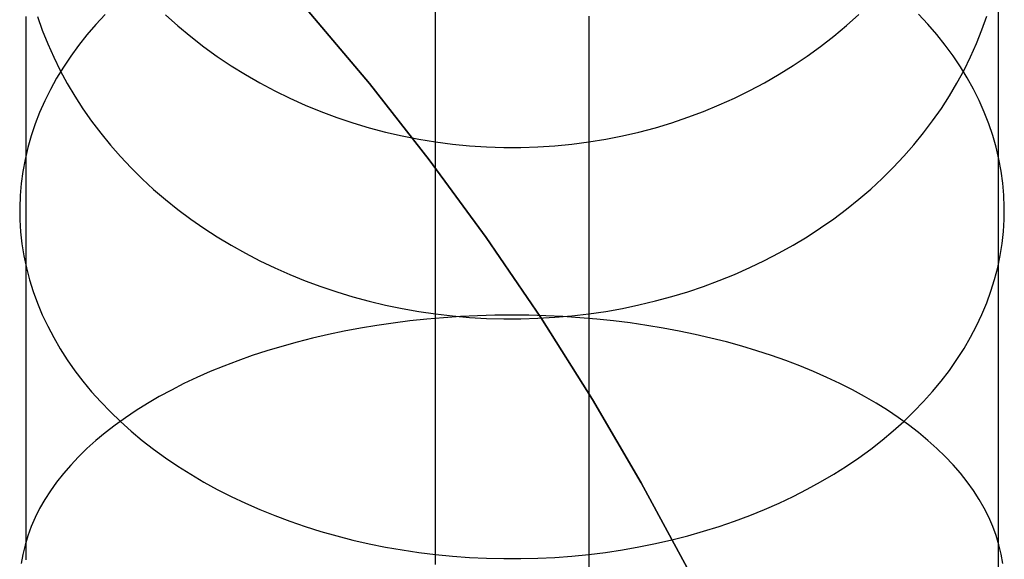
# Model space of a CAD drawing. Header units: millimetres. Extents: x 492 to 1282, y -834 to -234.
# Tile 91 of 93: x 1266 to 1282, y -259 to -250. Entities that reach past the tile are written whole.
import ezdxf

# ---------------------------------------------------------------- set-up
doc = ezdxf.new("R2010")
doc.units = ezdxf.units.MM
doc.layers.add('Volume$Layer 03', color=7, linetype='Continuous', true_color=0x000000)

msp = doc.modelspace()

# ---------------------------------------------------------------- linework, layer by layer
at = {"layer": 'Volume$Layer 03'}
for p, q in [((1282.076, -249.827, 13.231), (1282.076, -250.69, 12.206)), ((1267.564, -250.216, 7.944), (1267.412, -250.38, 8.108)), ((1268.545, -250.225, 26.105), (1268.746, -250.404, 26.175)), ((1270.847, -250.139, 390), (1271.859, -251.341, 390)), ((1271.859, -251.341, 392.5), (1270.847, -250.139, 392.5)), ((1271.859, -251.341, 391.25), (1270.847, -250.139, 391.25)), ((1272.926, -250.106, 3.403), (1272.926, -251.304, 2.393)), ((1279.609, -250.398, 26.173), (1279.81, -250.22, 26.102)), ((1280.933, -250.376, 8.103), (1280.78, -250.212, 7.939)), ((1266.272, -250.248, 16.806), (1266.272, -250.989, 15.793)), ((1266.463, -250.25, 18.372), (1266.542, -250.473, 18.518)), ((1267.412, -250.38, 8.108), (1267.268, -250.548, 8.276)), ((1275.424, -250.245, 35.946), (1275.424, -250.332, 34.922)), ((1275.424, -250.332, 34.922), (1275.424, -250.455, 33.902)), ((1281.077, -250.543, 8.271), (1280.933, -250.376, 8.103)), ((1281.81, -250.466, 18.513), (1281.888, -250.243, 18.367)), ((1266.542, -250.473, 18.518), (1266.63, -250.693, 18.662)), ((1267.268, -250.548, 8.276), (1267.132, -250.719, 8.447)), ((1268.746, -250.404, 26.175), (1268.953, -250.576, 26.243)), ((1275.424, -250.455, 33.902), (1275.424, -250.612, 32.886)), ((1279.402, -250.57, 26.241), (1279.609, -250.398, 26.173)), ((1281.214, -250.714, 8.442), (1281.077, -250.543, 8.271)), ((1281.722, -250.687, 18.657), (1281.81, -250.466, 18.513)), ((1266.63, -250.693, 18.662), (1266.727, -250.911, 18.804)), ((1268.953, -250.576, 26.243), (1269.167, -250.741, 26.309)), ((1275.424, -250.612, 32.886), (1275.423, -250.804, 31.876)), ((1279.189, -250.736, 26.307), (1279.402, -250.57, 26.241)), ((1281.625, -250.905, 18.8), (1281.722, -250.687, 18.657)), ((1282.076, -250.69, 12.206), (1282.076, -251.588, 11.211)), ((1267.132, -250.719, 8.447), (1267.004, -250.894, 8.621)), ((1269.167, -250.741, 26.309), (1269.386, -250.899, 26.371)), ((1275.423, -250.804, 31.876), (1275.423, -251.03, 30.874)), ((1278.97, -250.894, 26.369), (1279.189, -250.736, 26.307)), ((1281.341, -250.889, 8.616), (1281.214, -250.714, 8.442)), ((1266.272, -250.989, 15.793), (1266.272, -251.764, 14.806)), ((1266.727, -250.911, 18.804), (1266.832, -251.126, 18.945)), ((1267.004, -250.894, 8.621), (1266.885, -251.071, 8.799)), ((1269.386, -250.899, 26.371), (1269.612, -251.05, 26.431)), ((1275.423, -251.03, 30.874), (1275.423, -251.29, 29.88)), ((1278.745, -251.045, 26.429), (1278.97, -250.894, 26.369)), ((1281.46, -251.066, 8.794), (1281.341, -250.889, 8.616)), ((1281.52, -251.12, 18.94), (1281.625, -250.905, 18.8)), ((1266.885, -251.071, 8.799), (1266.775, -251.252, 8.979)), ((1266.832, -251.126, 18.945), (1266.947, -251.338, 19.083)), ((1269.612, -251.05, 26.431), (1269.842, -251.193, 26.488)), ((1278.278, -251.325, 26.54), (1278.514, -251.189, 26.486)), ((1278.514, -251.189, 26.486), (1278.745, -251.045, 26.429)), ((1281.405, -251.331, 19.079), (1281.52, -251.12, 18.94)), ((1281.571, -251.246, 8.974), (1281.46, -251.066, 8.794)), ((1266.775, -251.252, 8.979), (1266.674, -251.434, 9.162)), ((1266.947, -251.338, 19.083), (1267.071, -251.546, 19.219)), ((1269.842, -251.193, 26.488), (1270.078, -251.33, 26.542)), ((1270.078, -251.33, 26.542), (1270.319, -251.458, 26.593)), ((1271.859, -251.341, 390), (1272.829, -252.576, 390)), ((1272.829, -252.576, 392.5), (1271.859, -251.341, 392.5)), ((1272.829, -252.576, 391.25), (1271.859, -251.341, 391.25)), ((1272.926, -251.304, 2.393), (1272.926, -252.537, 1.425)), ((1275.423, -251.29, 29.88), (1275.423, -251.585, 28.895)), ((1278.037, -251.454, 26.591), (1278.278, -251.325, 26.54)), ((1281.282, -251.54, 19.215), (1281.405, -251.331, 19.079)), ((1281.672, -251.429, 9.157), (1281.571, -251.246, 8.974)), ((1266.674, -251.434, 9.162), (1266.582, -251.62, 9.347)), ((1270.319, -251.458, 26.593), (1270.565, -251.578, 26.64)), ((1277.792, -251.575, 26.639), (1278.037, -251.454, 26.591)), ((1281.764, -251.614, 9.342), (1281.672, -251.429, 9.157)), ((1266.582, -251.62, 9.347), (1266.499, -251.807, 9.535)), ((1267.071, -251.546, 19.219), (1267.203, -251.75, 19.353)), ((1270.565, -251.578, 26.64), (1270.815, -251.691, 26.685)), ((1275.423, -251.585, 28.895), (1275.423, -251.912, 27.921)), ((1277.542, -251.687, 26.683), (1277.792, -251.575, 26.639)), ((1281.151, -251.744, 19.349), (1281.282, -251.54, 19.215)), ((1281.848, -251.802, 9.529), (1281.764, -251.614, 9.342)), ((1282.076, -251.588, 11.211), (1282.076, -252.519, 10.247)), ((1266.272, -251.764, 14.806), (1266.272, -252.573, 13.847)), ((1266.499, -251.807, 9.535), (1266.426, -251.996, 9.724)), ((1267.203, -251.75, 19.353), (1267.343, -251.951, 19.484)), ((1270.815, -251.691, 26.685), (1271.069, -251.795, 26.726)), ((1271.069, -251.795, 26.726), (1271.327, -251.891, 26.764)), ((1277.03, -251.888, 26.763), (1277.288, -251.792, 26.725)), ((1277.288, -251.792, 26.725), (1277.542, -251.687, 26.683)), ((1281.01, -251.945, 19.48), (1281.151, -251.744, 19.349)), ((1281.921, -251.991, 9.719), (1281.848, -251.802, 9.529)), ((1267.343, -251.951, 19.484), (1267.491, -252.147, 19.612)), ((1271.327, -251.891, 26.764), (1271.588, -251.979, 26.799)), ((1271.588, -251.979, 26.799), (1271.852, -252.058, 26.83)), ((1275.423, -251.912, 27.921), (1275.423, -252.273, 26.958)), ((1276.505, -252.056, 26.829), (1276.769, -251.976, 26.798)), ((1276.769, -251.976, 26.798), (1277.03, -251.888, 26.763)), ((1280.862, -252.141, 19.609), (1281.01, -251.945, 19.48)), ((1266.426, -251.996, 9.724), (1266.361, -252.187, 9.915)), ((1267.491, -252.147, 19.612), (1267.648, -252.339, 19.738)), ((1271.852, -252.058, 26.83), (1272.119, -252.129, 26.858)), ((1272.119, -252.129, 26.858), (1272.389, -252.191, 26.883)), ((1275.969, -252.189, 26.882), (1276.238, -252.127, 26.857)), ((1276.238, -252.127, 26.857), (1276.505, -252.056, 26.829)), ((1280.706, -252.333, 19.734), (1280.862, -252.141, 19.609)), ((1281.986, -252.182, 9.91), (1281.921, -251.991, 9.719)), ((1266.361, -252.187, 9.915), (1266.306, -252.38, 10.107)), ((1272.389, -252.191, 26.883), (1272.661, -252.244, 26.904)), ((1272.661, -252.244, 26.904), (1272.934, -252.288, 26.921)), ((1272.934, -252.288, 26.921), (1273.209, -252.324, 26.936)), ((1275.148, -252.323, 26.935), (1275.423, -252.287, 26.921)), ((1275.423, -252.287, 26.921), (1275.697, -252.242, 26.903)), ((1275.423, -252.273, 26.958), (1275.423, -252.666, 26.009)), ((1275.697, -252.242, 26.903), (1275.969, -252.189, 26.882)), ((1282.041, -252.374, 10.102), (1281.986, -252.182, 9.91)), ((1266.306, -252.38, 10.107), (1266.261, -252.574, 10.301)), ((1267.648, -252.339, 19.738), (1267.813, -252.526, 19.86)), ((1273.209, -252.324, 26.936), (1273.485, -252.351, 26.946)), ((1273.485, -252.351, 26.946), (1273.762, -252.369, 26.953)), ((1273.762, -252.369, 26.953), (1274.04, -252.377, 26.957)), ((1274.04, -252.377, 26.957), (1274.318, -252.377, 26.957)), ((1274.318, -252.377, 26.957), (1274.595, -252.368, 26.953)), ((1274.595, -252.368, 26.953), (1274.872, -252.35, 26.946)), ((1274.872, -252.35, 26.946), (1275.148, -252.323, 26.935)), ((1280.541, -252.521, 19.857), (1280.706, -252.333, 19.734)), ((1282.087, -252.568, 10.296), (1282.041, -252.374, 10.102)), ((1266.261, -252.574, 10.301), (1266.225, -252.768, 10.496)), ((1266.272, -252.573, 13.847), (1266.272, -253.413, 12.915)), ((1267.813, -252.526, 19.86), (1267.985, -252.709, 19.979)), ((1272.829, -252.576, 390), (1273.757, -253.843, 390)), ((1273.757, -253.843, 392.5), (1272.829, -252.576, 392.5)), ((1273.757, -253.843, 391.25), (1272.829, -252.576, 391.25)), ((1272.926, -252.537, 1.425), (1272.926, -253.802, 0.499)), ((1280.369, -252.703, 19.976), (1280.541, -252.521, 19.857)), ((1282.076, -252.519, 10.247), (1282.076, -253.483, 9.316)), ((1282.123, -252.763, 10.49), (1282.087, -252.568, 10.296)), ((1266.225, -252.768, 10.496), (1266.199, -252.964, 10.691)), ((1267.985, -252.709, 19.979), (1268.164, -252.886, 20.095)), ((1275.423, -252.666, 26.009), (1275.423, -253.092, 25.073)), ((1280.19, -252.881, 20.092), (1280.369, -252.703, 19.976)), ((1282.15, -252.958, 10.686), (1282.123, -252.763, 10.49)), ((1268.164, -252.886, 20.095), (1268.351, -253.058, 20.208)), ((1280.003, -253.053, 20.204), (1280.19, -252.881, 20.092)), ((1266.199, -252.964, 10.691), (1266.182, -253.16, 10.887)), ((1268.351, -253.058, 20.208), (1268.545, -253.224, 20.317)), ((1275.423, -253.092, 25.073), (1275.423, -253.549, 24.153)), ((1279.81, -253.219, 20.313), (1280.003, -253.053, 20.204)), ((1282.167, -253.154, 10.882), (1282.15, -252.958, 10.686)), ((1266.182, -253.16, 10.887), (1266.175, -253.356, 11.084)), ((1268.545, -253.224, 20.317), (1268.746, -253.385, 20.422)), ((1279.609, -253.38, 20.418), (1279.81, -253.219, 20.313)), ((1282.174, -253.35, 11.078), (1282.167, -253.154, 10.882)), ((1266.175, -253.356, 11.084), (1266.177, -253.552, 11.28)), ((1266.272, -253.413, 12.915), (1266.272, -254.285, 12.013)), ((1268.746, -253.385, 20.422), (1268.953, -253.54, 20.523)), ((1279.402, -253.535, 20.52), (1279.609, -253.38, 20.418)), ((1282.172, -253.547, 11.274), (1282.174, -253.35, 11.078)), ((1266.177, -253.552, 11.28), (1266.189, -253.749, 11.476)), ((1268.953, -253.54, 20.523), (1269.167, -253.688, 20.62)), ((1275.423, -253.549, 24.153), (1275.423, -254.037, 23.249)), ((1279.189, -253.684, 20.617), (1279.402, -253.535, 20.52)), ((1282.076, -253.483, 9.316), (1282.076, -254.478, 8.418)), ((1282.16, -253.743, 11.471), (1282.172, -253.547, 11.274)), ((1266.189, -253.749, 11.476), (1266.211, -253.944, 11.672)), ((1269.167, -253.688, 20.62), (1269.386, -253.831, 20.713)), ((1278.97, -253.827, 20.71), (1279.189, -253.684, 20.617)), ((1282.138, -253.939, 11.666), (1282.16, -253.743, 11.471)), ((1269.386, -253.831, 20.713), (1269.611, -253.967, 20.802)), ((1272.926, -253.802, 0.499), (1272.926, -255.097, -0.382)), ((1273.757, -253.843, 390), (1274.641, -255.142, 390)), ((1274.641, -255.142, 392.5), (1273.757, -253.843, 392.5)), ((1274.641, -255.142, 391.25), (1273.757, -253.843, 391.25)), ((1278.744, -253.963, 20.799), (1278.97, -253.827, 20.71)), ((1266.211, -253.944, 11.672), (1266.243, -254.139, 11.867)), ((1269.611, -253.967, 20.802), (1269.842, -254.096, 20.886)), ((1275.423, -254.037, 23.249), (1275.423, -254.556, 22.362)), ((1278.514, -254.092, 20.884), (1278.744, -253.963, 20.799)), ((1282.107, -254.134, 11.862), (1282.138, -253.939, 11.666)), ((1266.243, -254.139, 11.867), (1266.284, -254.334, 12.061)), ((1269.842, -254.096, 20.886), (1270.078, -254.218, 20.966)), ((1270.078, -254.218, 20.966), (1270.319, -254.334, 21.042)), ((1278.037, -254.33, 21.04), (1278.278, -254.215, 20.964)), ((1278.278, -254.215, 20.964), (1278.514, -254.092, 20.884)), ((1282.067, -254.328, 12.056), (1282.107, -254.134, 11.862)), ((1266.272, -254.285, 12.013), (1266.272, -255.188, 11.14)), ((1266.284, -254.334, 12.061), (1266.334, -254.527, 12.254)), ((1270.319, -254.334, 21.042), (1270.565, -254.442, 21.113)), ((1277.792, -254.439, 21.111), (1278.037, -254.33, 21.04)), ((1282.016, -254.521, 12.249), (1282.067, -254.328, 12.056)), ((1266.334, -254.527, 12.254), (1266.394, -254.719, 12.446)), ((1270.565, -254.442, 21.113), (1270.815, -254.544, 21.179)), ((1270.815, -254.544, 21.179), (1271.069, -254.637, 21.24)), ((1277.288, -254.635, 21.239), (1277.542, -254.541, 21.177)), ((1277.542, -254.541, 21.177), (1277.792, -254.439, 21.111)), ((1281.957, -254.713, 12.441), (1282.016, -254.521, 12.249)), ((1282.076, -254.478, 8.418), (1282.076, -255.503, 7.555)), ((1271.069, -254.637, 21.24), (1271.327, -254.724, 21.297)), ((1275.423, -254.556, 22.362), (1275.423, -255.105, 21.493)), ((1277.03, -254.721, 21.295), (1277.288, -254.635, 21.239)), ((1266.394, -254.719, 12.446), (1266.463, -254.909, 12.636)), ((1271.327, -254.724, 21.297), (1271.588, -254.803, 21.349)), ((1271.588, -254.803, 21.349), (1271.852, -254.874, 21.395)), ((1276.505, -254.872, 21.394), (1276.769, -254.801, 21.347)), ((1276.769, -254.801, 21.347), (1277.03, -254.721, 21.295)), ((1281.888, -254.903, 12.631), (1281.957, -254.713, 12.441)), ((1266.463, -254.909, 12.636), (1266.542, -255.097, 12.825)), ((1271.852, -254.874, 21.395), (1272.119, -254.938, 21.437)), ((1272.119, -254.938, 21.437), (1272.389, -254.994, 21.473)), ((1272.389, -254.994, 21.473), (1272.66, -255.042, 21.505)), ((1275.697, -255.04, 21.504), (1275.968, -254.992, 21.472)), ((1275.968, -254.992, 21.472), (1276.238, -254.936, 21.436)), ((1276.238, -254.936, 21.436), (1276.505, -254.872, 21.394)), ((1281.809, -255.092, 12.819), (1281.888, -254.903, 12.631)), ((1266.272, -255.188, 11.14), (1266.272, -256.119, 10.3)), ((1266.542, -255.097, 12.825), (1266.63, -255.283, 13.011)), ((1272.789, -255.167, -0.401), (1272.517, -255.196, -0.356)), ((1272.66, -255.042, 21.505), (1272.934, -255.082, 21.531)), ((1273.064, -255.143, -0.437), (1272.789, -255.167, -0.401)), ((1272.926, -255.097, -0.382), (1272.926, -256.423, -1.22)), ((1272.934, -255.082, 21.531), (1273.209, -255.114, 21.552)), ((1273.339, -255.125, -0.465), (1273.064, -255.143, -0.437)), ((1273.209, -255.114, 21.552), (1273.485, -255.138, 21.567)), ((1273.616, -255.111, -0.485), (1273.339, -255.125, -0.465)), ((1273.485, -255.138, 21.567), (1273.762, -255.154, 21.578)), ((1273.893, -255.103, -0.498), (1273.616, -255.111, -0.485)), ((1273.762, -255.154, 21.578), (1274.04, -255.162, 21.583)), ((1274.171, -255.101, -0.502), (1273.893, -255.103, -0.498)), ((1274.04, -255.162, 21.583), (1274.318, -255.162, 21.583)), ((1274.448, -255.103, -0.498), (1274.171, -255.101, -0.502)), ((1274.318, -255.162, 21.583), (1274.595, -255.153, 21.578)), ((1274.726, -255.111, -0.486), (1274.448, -255.103, -0.498)), ((1274.595, -255.153, 21.578), (1274.872, -255.137, 21.567)), ((1274.641, -255.142, 390), (1275.48, -256.47, 390)), ((1275.48, -256.47, 392.5), (1274.641, -255.142, 392.5)), ((1275.48, -256.47, 391.25), (1274.641, -255.142, 391.25)), ((1275.002, -255.124, -0.466), (1274.726, -255.111, -0.486)), ((1274.872, -255.137, 21.567), (1275.148, -255.113, 21.551)), ((1275.278, -255.143, -0.438), (1275.002, -255.124, -0.466)), ((1275.148, -255.113, 21.551), (1275.423, -255.081, 21.53)), ((1275.552, -255.166, -0.402), (1275.278, -255.143, -0.438)), ((1275.423, -255.081, 21.53), (1275.697, -255.04, 21.504)), ((1275.423, -255.105, 21.493), (1275.423, -255.683, 20.643)), ((1275.825, -255.195, -0.358), (1275.552, -255.166, -0.402)), ((1281.722, -255.278, 13.006), (1281.809, -255.092, 12.819)), ((1266.63, -255.283, 13.011), (1266.727, -255.467, 13.195)), ((1271.712, -255.313, -0.177), (1271.449, -255.363, -0.101)), ((1271.978, -255.269, -0.244), (1271.712, -255.313, -0.177)), ((1272.246, -255.23, -0.304), (1271.978, -255.269, -0.244)), ((1272.517, -255.196, -0.356), (1272.246, -255.23, -0.304)), ((1276.096, -255.229, -0.306), (1275.825, -255.195, -0.358)), ((1276.364, -255.268, -0.246), (1276.096, -255.229, -0.306)), ((1276.63, -255.312, -0.179), (1276.364, -255.268, -0.246)), ((1276.893, -255.361, -0.103), (1276.63, -255.312, -0.179)), ((1281.625, -255.462, 13.19), (1281.722, -255.278, 13.006)), ((1266.727, -255.467, 13.195), (1266.832, -255.649, 13.376)), ((1270.934, -255.476, 0.072), (1270.682, -255.54, 0.17)), ((1271.19, -255.417, -0.018), (1270.934, -255.476, 0.072)), ((1271.449, -255.363, -0.101), (1271.19, -255.417, -0.018)), ((1277.152, -255.415, -0.021), (1276.893, -255.361, -0.103)), ((1277.408, -255.474, 0.07), (1277.152, -255.415, -0.021)), ((1277.66, -255.538, 0.167), (1277.408, -255.474, 0.07)), ((1281.52, -255.644, 13.371), (1281.625, -255.462, 13.19)), ((1282.076, -255.503, 7.555), (1282.076, -256.557, 6.727)), ((1266.832, -255.649, 13.376), (1266.947, -255.828, 13.555)), ((1270.435, -255.609, 0.275), (1270.191, -255.682, 0.387)), ((1270.682, -255.54, 0.17), (1270.435, -255.609, 0.275)), ((1277.908, -255.607, 0.272), (1277.66, -255.538, 0.167)), ((1278.151, -255.68, 0.384), (1277.908, -255.607, 0.272)), ((1281.405, -255.823, 13.55), (1281.52, -255.644, 13.371)), ((1266.947, -255.828, 13.555), (1267.07, -256.004, 13.731)), ((1269.953, -255.76, 0.506), (1269.72, -255.842, 0.632)), ((1270.191, -255.682, 0.387), (1269.953, -255.76, 0.506)), ((1275.423, -255.683, 20.643), (1275.423, -256.29, 19.814)), ((1278.39, -255.758, 0.503), (1278.151, -255.68, 0.384)), ((1278.623, -255.84, 0.629), (1278.39, -255.758, 0.503)), ((1281.282, -255.999, 13.726), (1281.405, -255.823, 13.55)), ((1269.492, -255.929, 0.765), (1269.269, -256.02, 0.905)), ((1269.72, -255.842, 0.632), (1269.492, -255.929, 0.765)), ((1278.851, -255.927, 0.762), (1278.623, -255.84, 0.629)), ((1279.074, -256.018, 0.901), (1278.851, -255.927, 0.762)), ((1266.272, -256.119, 10.3), (1266.272, -257.079, 9.491)), ((1267.07, -256.004, 13.731), (1267.202, -256.176, 13.904)), ((1269.053, -256.115, 1.05), (1268.843, -256.215, 1.202)), ((1269.269, -256.02, 0.905), (1269.053, -256.115, 1.05)), ((1279.29, -256.113, 1.046), (1279.074, -256.018, 0.901)), ((1279.501, -256.212, 1.198), (1279.29, -256.113, 1.046)), ((1281.15, -256.172, 13.899), (1281.282, -255.999, 13.726)), ((1267.202, -256.176, 13.904), (1267.343, -256.346, 14.073)), ((1268.843, -256.215, 1.202), (1268.639, -256.318, 1.36)), ((1275.423, -256.29, 19.814), (1275.423, -256.925, 19.006)), ((1279.705, -256.315, 1.356), (1279.501, -256.212, 1.198)), ((1281.01, -256.341, 14.069), (1281.15, -256.172, 13.899)), ((1267.343, -256.346, 14.073), (1267.491, -256.512, 14.239)), ((1268.442, -256.425, 1.524), (1268.252, -256.536, 1.693)), ((1268.639, -256.318, 1.36), (1268.442, -256.425, 1.524)), ((1272.926, -256.423, -1.22), (1272.926, -257.775, -2.011)), ((1275.48, -256.47, 390), (1276.273, -257.826, 390)), ((1276.273, -257.826, 392.5), (1275.48, -256.47, 392.5)), ((1276.273, -257.826, 391.25), (1275.48, -256.47, 391.25)), ((1279.902, -256.422, 1.519), (1279.705, -256.315, 1.356)), ((1280.092, -256.533, 1.688), (1279.902, -256.422, 1.519)), ((1280.862, -256.507, 14.235), (1281.01, -256.341, 14.069)), ((1267.491, -256.512, 14.239), (1267.648, -256.674, 14.401)), ((1268.252, -256.536, 1.693), (1268.069, -256.65, 1.868)), ((1280.276, -256.647, 1.863), (1280.092, -256.533, 1.688)), ((1280.706, -256.669, 14.397), (1280.862, -256.507, 14.235)), ((1282.076, -256.557, 6.727), (1282.076, -257.639, 5.935)), ((1267.648, -256.674, 14.401), (1267.812, -256.832, 14.56)), ((1267.893, -256.768, 2.048), (1267.725, -256.889, 2.233)), ((1268.069, -256.65, 1.868), (1267.893, -256.768, 2.048)), ((1280.451, -256.764, 2.043), (1280.276, -256.647, 1.863)), ((1280.62, -256.885, 2.228), (1280.451, -256.764, 2.043)), ((1280.541, -256.828, 14.555), (1280.706, -256.669, 14.397)), ((1267.725, -256.889, 2.233), (1267.564, -257.013, 2.422)), ((1267.812, -256.832, 14.56), (1267.985, -256.986, 14.714)), ((1275.423, -256.925, 19.006), (1275.423, -257.587, 18.219)), ((1280.369, -256.982, 14.709), (1280.541, -256.828, 14.555)), ((1280.78, -257.009, 2.417), (1280.62, -256.885, 2.228)), ((1266.272, -257.079, 9.491), (1266.272, -258.066, 8.716)), ((1267.564, -257.013, 2.422), (1267.412, -257.14, 2.617)), ((1267.985, -256.986, 14.714), (1268.164, -257.136, 14.863)), ((1280.19, -257.132, 14.859), (1280.369, -256.982, 14.709)), ((1280.933, -257.136, 2.612), (1280.78, -257.009, 2.417)), ((1267.268, -257.269, 2.815), (1267.132, -257.402, 3.018)), ((1267.412, -257.14, 2.617), (1267.268, -257.269, 2.815)), ((1268.164, -257.136, 14.863), (1268.351, -257.281, 15.009)), ((1280.003, -257.277, 15.005), (1280.19, -257.132, 14.859)), ((1281.078, -257.266, 2.81), (1280.933, -257.136, 2.612)), ((1281.214, -257.398, 3.013), (1281.078, -257.266, 2.81)), ((1267.132, -257.402, 3.018), (1267.004, -257.537, 3.225)), ((1268.351, -257.281, 15.009), (1268.545, -257.422, 15.149)), ((1268.545, -257.422, 15.149), (1268.746, -257.557, 15.285)), ((1279.609, -257.554, 15.281), (1279.81, -257.418, 15.145)), ((1279.81, -257.418, 15.145), (1280.003, -257.277, 15.005)), ((1281.341, -257.533, 3.219), (1281.214, -257.398, 3.013)), ((1267.004, -257.537, 3.225), (1266.885, -257.674, 3.435)), ((1268.746, -257.557, 15.285), (1268.953, -257.688, 15.416)), ((1275.423, -257.587, 18.219), (1275.423, -258.276, 17.457)), ((1279.402, -257.684, 15.412), (1279.609, -257.554, 15.281)), ((1281.46, -257.671, 3.429), (1281.341, -257.533, 3.219)), ((1266.885, -257.674, 3.435), (1266.775, -257.814, 3.648)), ((1268.953, -257.688, 15.416), (1269.166, -257.814, 15.541)), ((1279.189, -257.81, 15.538), (1279.402, -257.684, 15.412)), ((1281.571, -257.81, 3.642), (1281.46, -257.671, 3.429)), ((1282.076, -257.639, 5.935), (1282.076, -258.746, 5.181)), ((1266.775, -257.814, 3.648), (1266.674, -257.955, 3.865)), ((1269.166, -257.814, 15.541), (1269.386, -257.934, 15.662)), ((1272.926, -257.775, -2.011), (1272.926, -259.155, -2.756)), ((1276.273, -257.826, 390), (1277.019, -259.208, 390)), ((1277.019, -259.208, 392.5), (1276.273, -257.826, 392.5)), ((1277.019, -259.208, 391.25), (1276.273, -257.826, 391.25)), ((1278.969, -257.931, 15.658), (1279.189, -257.81, 15.538)), ((1281.672, -257.952, 3.859), (1281.571, -257.81, 3.642)), ((1266.272, -258.066, 8.716), (1266.272, -259.079, 7.975)), ((1266.674, -257.955, 3.865), (1266.582, -258.099, 4.084)), ((1269.386, -257.934, 15.662), (1269.611, -258.049, 15.776)), ((1269.611, -258.049, 15.776), (1269.842, -258.158, 15.886)), ((1278.514, -258.155, 15.882), (1278.744, -258.046, 15.773)), ((1278.744, -258.046, 15.773), (1278.969, -257.931, 15.658)), ((1281.764, -258.095, 4.078), (1281.672, -257.952, 3.859)), ((1266.582, -258.099, 4.084), (1266.499, -258.244, 4.306)), ((1269.842, -258.158, 15.886), (1270.078, -258.261, 15.989)), ((1278.278, -258.259, 15.986), (1278.514, -258.155, 15.882)), ((1281.848, -258.24, 4.3), (1281.764, -258.095, 4.078)), ((1266.499, -258.244, 4.306), (1266.426, -258.39, 4.53)), ((1270.078, -258.261, 15.989), (1270.319, -258.359, 16.087)), ((1270.319, -258.359, 16.087), (1270.565, -258.451, 16.178)), ((1275.423, -258.276, 17.457), (1275.423, -258.99, 16.718)), ((1277.791, -258.448, 16.176), (1278.037, -258.356, 16.084)), ((1278.037, -258.356, 16.084), (1278.278, -258.259, 15.986)), ((1281.922, -258.386, 4.524), (1281.848, -258.24, 4.3)), ((1281.986, -258.534, 4.75), (1281.922, -258.386, 4.524)), ((1266.361, -258.538, 4.756), (1266.306, -258.687, 4.984)), ((1266.426, -258.39, 4.53), (1266.361, -258.538, 4.756)), ((1270.565, -258.451, 16.178), (1270.815, -258.536, 16.264)), ((1270.815, -258.536, 16.264), (1271.069, -258.616, 16.343)), ((1277.288, -258.613, 16.341), (1277.542, -258.534, 16.261)), ((1277.542, -258.534, 16.261), (1277.791, -258.448, 16.176)), ((1282.041, -258.683, 4.978), (1281.986, -258.534, 4.75)), ((1266.306, -258.687, 4.984), (1266.261, -258.837, 5.213)), ((1271.069, -258.616, 16.343), (1271.326, -258.689, 16.416)), ((1271.326, -258.689, 16.416), (1271.588, -258.755, 16.483)), ((1276.769, -258.754, 16.481), (1277.03, -258.687, 16.414)), ((1277.03, -258.687, 16.414), (1277.288, -258.613, 16.341)), ((1282.087, -258.833, 5.207), (1282.041, -258.683, 4.978)), ((1266.261, -258.837, 5.213), (1266.225, -258.988, 5.443)), ((1271.588, -258.755, 16.483), (1271.852, -258.816, 16.543)), ((1271.852, -258.816, 16.543), (1272.119, -258.869, 16.597)), ((1272.119, -258.869, 16.597), (1272.388, -258.916, 16.644)), ((1275.968, -258.915, 16.643), (1276.238, -258.868, 16.595)), ((1276.238, -258.868, 16.595), (1276.505, -258.814, 16.542)), ((1276.505, -258.814, 16.542), (1276.769, -258.754, 16.481)), ((1282.076, -258.746, 5.181), (1282.076, -259.879, 4.466)), ((1282.123, -258.984, 5.437), (1282.087, -258.833, 5.207)), ((1266.225, -258.988, 5.443), (1266.199, -259.139, 5.675)), ((1272.388, -258.916, 16.644), (1272.66, -258.957, 16.685)), ((1272.66, -258.957, 16.685), (1272.934, -258.991, 16.718)), ((1272.934, -258.991, 16.718), (1273.209, -259.018, 16.745)), ((1273.209, -259.018, 16.745), (1273.485, -259.038, 16.766)), ((1274.872, -259.038, 16.765), (1275.148, -259.017, 16.745)), ((1275.148, -259.017, 16.745), (1275.423, -258.99, 16.718)), ((1275.423, -258.99, 16.718), (1275.696, -258.956, 16.684)), ((1275.423, -258.99, 16.718), (1275.423, -259.729, 16.003)), ((1275.696, -258.956, 16.684), (1275.968, -258.915, 16.643)), ((1282.15, -259.135, 5.669), (1282.123, -258.984, 5.437)), ((1273.485, -259.038, 16.766), (1273.762, -259.052, 16.779)), ((1273.762, -259.052, 16.779), (1274.04, -259.058, 16.786)), ((1274.04, -259.058, 16.786), (1274.317, -259.058, 16.786)), ((1274.317, -259.058, 16.786), (1274.595, -259.051, 16.779)), ((1274.595, -259.051, 16.779), (1274.872, -259.038, 16.765))]:
    msp.add_line(p, q, dxfattribs=at)

doc.saveas('drawing.dxf')
